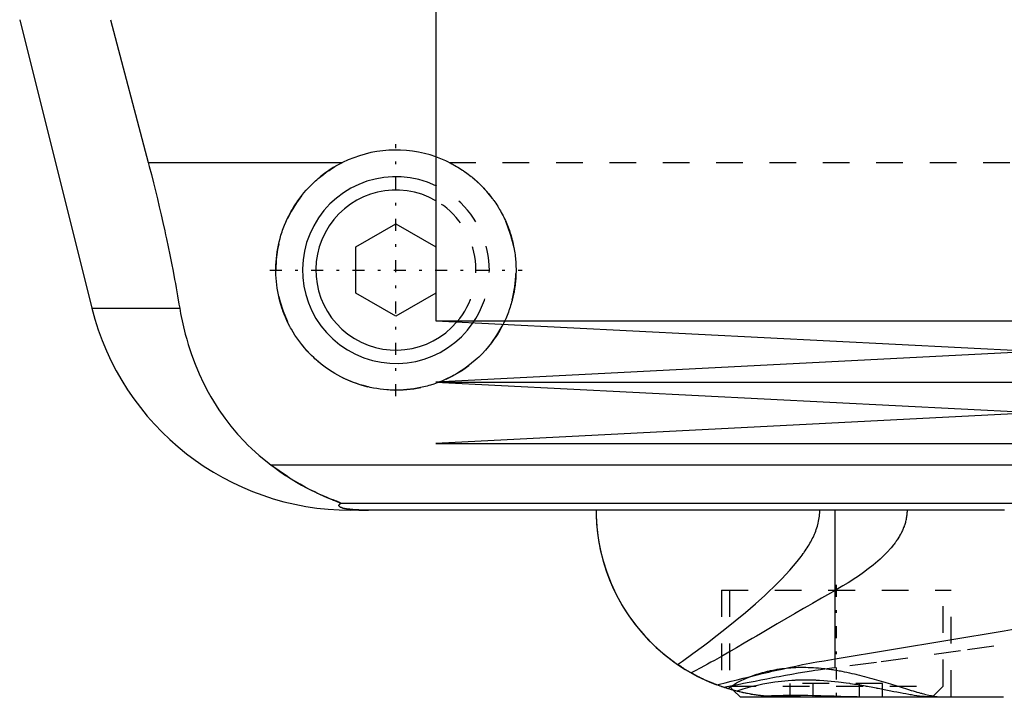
# Model space of a CAD drawing. Extents: x -105 to 105, y -146 to 645.
# Tile 3 of 14: x -61 to -24, y -67 to -42. Entities that reach past the tile are written whole.
import ezdxf

# ---------------------------------------------------------------- set-up
doc = ezdxf.new("R2010")
doc.units = 0
doc.linetypes.add('CENTER', pattern=[1.5, 0.45, -0.5, 0.05, -0.5])
doc.linetypes.add('DASHED', pattern=[2, 1, -1])
for name, color, linetype in [('AM_0', 7, 'CONTINUOUS'), ('AM_3', 7, 'DASHED'), ('AM_7', 7, 'CENTER')]:
    doc.layers.add(name, color=color, linetype=linetype)

msp = doc.modelspace()

# ---------------------------------------------------------------- linework, layer by layer
at = {"layer": 'AM_0', "color": 7, "linetype": 'CONTINUOUS'}
for p, q in [((-45, -39.5), (-45, -52.9)), ((-60.596, -41.616), (-57.893, -52.426)), ((-57.2, -41.616), (-55.781, -46.968)), ((-55.781, -46.968), (-48.498, -46.968)), ((-48, -50.134), (-46.5, -49.268)), ((-46.5, -49.268), (-45, -50.134)), ((-48, -51.866), (-48, -50.134)), ((-46.5, -52.732), (-48, -51.866)), ((-45, -51.866), (-46.5, -52.732)), ((-57.893, -52.426), (-54.602, -52.426)), ((-45, -52.9), (-22.5, -54.05)), ((-45, -52.9), (45, -52.9)), ((-22.5, -54.05), (-45, -55.2)), ((-45, -55.2), (-22.5, -56.35)), ((-45, -55.2), (45, -55.2)), ((-22.5, -56.35), (-45, -57.5)), ((-45, -57.5), (45, -57.5)), ((-21.4, -58.307), (-51.173, -58.307)), ((-22.9, -59.746), (-48.569, -59.746)), ((-23.7, -60), (-48.192, -60)), ((-30.043, -65.574), (-30.043, -60)), ((-30.043, -65.574), (-23.712, -64.524)), ((-34.069, -66.687), (-34.225, -66.637)), ((-33.848, -66.752), (-33.6, -67)), ((-33.6, -67), (-23.732, -67))]:
    msp.add_line(p, q, dxfattribs=at)
for points in [[(-55.781, -46.968, 0), (-55.741, -47.12, 0), (-55.662, -47.424, 0), (-55.585, -47.726, 0), (-55.547, -47.877, 0), (-55.51, -48.027, 0), (-55.436, -48.327, 0), (-55.365, -48.626, 0), (-55.296, -48.924, 0), (-55.227, -49.223, 0), (-55.161, -49.525, 0), (-55.128, -49.676, 0), (-55.095, -49.827, 0), (-55.031, -50.131, 0), (-54.968, -50.435, 0), (-54.907, -50.741, 0), (-54.848, -51.047, 0), (-54.79, -51.353, 0), (-54.762, -51.506, 0), (-54.735, -51.66, 0), (-54.68, -51.966, 0), (-54.628, -52.273, 0), (-54.602, -52.426, 0)], [(-44.898, -55.205, 0), (-44.959, -55.228, 0), (-45.081, -55.27, 0), (-45.204, -55.309, 0), (-45.266, -55.328, 0), (-45.329, -55.345, 0), (-45.454, -55.377, 0), (-45.58, -55.405, 0), (-45.706, -55.429, 0), (-45.833, -55.45, 0), (-45.959, -55.467, 0), (-46.022, -55.475, 0), (-46.086, -55.481, 0), (-46.212, -55.491, 0), (-46.337, -55.497, 0), (-46.461, -55.5, 0), (-46.586, -55.499, 0), (-46.71, -55.495, 0), (-46.773, -55.492, 0), (-46.836, -55.487, 0), (-46.962, -55.476, 0), (-47.089, -55.461, 0), (-47.152, -55.453, 0), (-47.215, -55.443, 0), (-47.342, -55.421, 0), (-47.468, -55.395, 0), (-47.531, -55.38, 0), (-47.594, -55.365, 0), (-47.718, -55.332, 0), (-47.843, -55.295, 0), (-47.966, -55.255, 0), (-48.087, -55.211, 0), (-48.208, -55.163, 0), (-48.267, -55.138, 0), (-48.326, -55.113, 0), (-48.444, -55.059, 0), (-48.559, -55.001, 0), (-48.672, -54.941, 0), (-48.783, -54.878, 0), (-48.892, -54.812, 0), (-48.945, -54.778, 0), (-48.998, -54.743, 0), (-49.102, -54.671, 0), (-49.203, -54.597, 0), (-49.302, -54.521, 0), (-49.397, -54.443, 0), (-49.49, -54.363, 0), (-49.535, -54.322, 0), (-49.579, -54.281, 0), (-49.666, -54.198, 0), (-49.75, -54.113, 0), (-49.832, -54.024, 0), (-49.913, -53.933, 0), (-49.992, -53.838, 0), (-50.03, -53.79, 0), (-50.068, -53.742, 0), (-50.143, -53.642, 0), (-50.214, -53.54, 0), (-50.283, -53.436, 0), (-50.35, -53.33, 0), (-50.414, -53.221, 0), (-50.444, -53.166, 0), (-50.474, -53.111, 0), (-50.532, -52.998, 0), (-50.587, -52.884, 0), (-50.613, -52.826, 0), (-50.638, -52.768, 0), (-50.686, -52.651, 0), (-50.731, -52.532, 0), (-50.752, -52.472, 0), (-50.773, -52.412, 0), (-50.811, -52.291, 0), (-50.845, -52.17, 0), (-50.876, -52.047, 0), (-50.904, -51.924, 0), (-50.928, -51.8, 0), (-50.939, -51.739, 0), (-50.949, -51.677, 0), (-50.966, -51.553, 0), (-50.979, -51.429, 0), (-50.99, -51.306, 0), (-50.996, -51.183, 0), (-51, -51.061, 0), (-51, -51, 0), (-51, -50.94, 0), (-50.996, -50.817, 0), (-50.99, -50.694, 0), (-50.979, -50.569, 0), (-50.966, -50.444, 0), (-50.948, -50.319, 0), (-50.938, -50.256, 0), (-50.927, -50.193, 0), (-50.902, -50.067, 0), (-50.874, -49.942, 0), (-50.842, -49.816, 0), (-50.806, -49.692, 0), (-50.766, -49.568, 0), (-50.745, -49.506, 0), (-50.723, -49.445, 0), (-50.676, -49.323, 0), (-50.625, -49.203, 0), (-50.572, -49.084, 0), (-50.514, -48.966, 0), (-50.454, -48.851, 0), (-50.422, -48.794, 0), (-50.39, -48.737, 0), (-50.323, -48.626, 0), (-50.253, -48.517, 0), (-50.217, -48.463, 0), (-50.18, -48.41, 0), (-50.104, -48.306, 0), (-50.026, -48.204, 0), (-49.986, -48.155, 0), (-49.946, -48.106, 0), (-49.863, -48.01, 0), (-49.778, -47.917, 0), (-49.692, -47.828, 0), (-49.603, -47.741, 0), (-49.511, -47.656, 0), (-49.464, -47.614, 0), (-49.416, -47.573, 0), (-49.318, -47.491, 0), (-49.217, -47.413, 0), (-49.113, -47.336, 0), (-49.007, -47.263, 0), (-48.898, -47.192, 0), (-48.842, -47.158, 0), (-48.786, -47.124, 0), (-48.673, -47.059, 0), (-48.557, -46.998, 0), (-48.498, -46.968, 0)], [(-54.602, -52.426, 0), (-54.568, -52.624, 0), (-54.487, -53.017, 0), (-54.393, -53.404, 0), (-54.34, -53.595, 0), (-54.284, -53.785, 0), (-54.161, -54.159, 0), (-54.024, -54.526, 0), (-53.873, -54.885, 0), (-53.708, -55.236, 0), (-53.529, -55.579, 0), (-53.435, -55.747, 0), (-53.337, -55.912, 0), (-53.131, -56.236, 0), (-52.912, -56.55, 0), (-52.68, -56.852, 0), (-52.435, -57.144, 0), (-52.177, -57.424, 0), (-52.043, -57.559, 0), (-51.906, -57.692, 0), (-51.622, -57.947, 0), (-51.326, -58.19, 0), (-51.173, -58.307, 0)], [(-42.483, -53.029, 0), (-42.526, -53.111, 0), (-42.616, -53.272, 0), (-42.712, -53.429, 0), (-42.762, -53.506, 0), (-42.814, -53.581, 0), (-42.921, -53.728, 0), (-43.033, -53.869, 0), (-43.15, -54.005, 0), (-43.271, -54.134, 0), (-43.396, -54.258, 0), (-43.46, -54.318, 0), (-43.526, -54.377, 0), (-43.664, -54.494, 0), (-43.807, -54.605, 0), (-43.957, -54.712, 0), (-44.112, -54.814, 0), (-44.272, -54.91, 0), (-44.354, -54.955, 0), (-44.437, -54.999, 0), (-44.606, -55.082, 0), (-44.779, -55.158, 0), (-44.867, -55.193, 0)], [(-51.173, -58.307, 0), (-51.062, -58.391, 0), (-50.845, -58.549, 0), (-50.632, -58.694, 0), (-50.529, -58.762, 0), (-50.427, -58.828, 0), (-50.228, -58.949, 0), (-50.037, -59.06, 0), (-49.854, -59.159, 0), (-49.681, -59.249, 0), (-49.517, -59.329, 0), (-49.439, -59.366, 0), (-49.364, -59.401, 0), (-49.221, -59.464, 0), (-49.09, -59.52, 0), (-48.964, -59.571, 0), (-48.894, -59.599, 0), (-48.875, -59.606, 0), (-48.856, -59.614, 0), (-48.847, -59.618, 0), (-48.838, -59.621, 0), (-48.82, -59.628, 0), (-48.802, -59.635, 0), (-48.785, -59.642, 0), (-48.768, -59.649, 0), (-48.751, -59.655, 0), (-48.743, -59.658, 0), (-48.735, -59.662, 0), (-48.719, -59.668, 0), (-48.704, -59.674, 0), (-48.697, -59.677, 0), (-48.69, -59.68, 0), (-48.676, -59.685, 0), (-48.662, -59.691, 0), (-48.656, -59.693, 0), (-48.65, -59.696, 0), (-48.638, -59.701, 0), (-48.627, -59.706, 0), (-48.616, -59.711, 0), (-48.607, -59.715, 0), (-48.598, -59.719, 0), (-48.594, -59.721, 0), (-48.59, -59.723, 0), (-48.584, -59.727, 0), (-48.578, -59.73, 0), (-48.574, -59.733, 0), (-48.57, -59.736, 0), (-48.568, -59.739, 0), (-48.567, -59.74, 0), (-48.567, -59.741, 0), (-48.567, -59.743, 0), (-48.568, -59.745, 0), (-48.569, -59.746, 0)], [(-48.569, -59.746, 0), (-48.581, -59.754, 0), (-48.601, -59.769, 0), (-48.617, -59.784, 0), (-48.623, -59.792, 0), (-48.628, -59.799, 0), (-48.633, -59.815, 0), (-48.633, -59.83, 0), (-48.627, -59.844, 0), (-48.615, -59.859, 0), (-48.597, -59.874, 0), (-48.585, -59.881, 0), (-48.571, -59.888, 0), (-48.536, -59.903, 0), (-48.489, -59.918, 0), (-48.428, -59.933, 0), (-48.351, -59.948, 0), (-48.298, -59.957, 0), (-48.282, -59.959, 0), (-48.265, -59.961, 0), (-48.257, -59.963, 0), (-48.248, -59.964, 0), (-48.229, -59.966, 0), (-48.209, -59.968, 0), (-48.198, -59.97, 0), (-48.187, -59.971, 0), (-48.164, -59.973, 0), (-48.14, -59.975, 0), (-48.128, -59.977, 0), (-48.115, -59.978, 0), (-48.088, -59.98, 0), (-48.06, -59.982, 0), (-48.03, -59.984, 0), (-47.999, -59.987, 0), (-47.967, -59.989, 0), (-47.95, -59.989, 0), (-47.933, -59.99, 0), (-47.911, -59.991, 0), (-47.904, -59.992, 0), (-47.898, -59.992, 0), (-47.894, -59.992, 0), (-47.891, -59.992, 0), (-47.884, -59.993, 0), (-47.877, -59.993, 0), (-47.87, -59.993, 0), (-47.863, -59.994, 0), (-47.856, -59.994, 0), (-47.852, -59.994, 0), (-47.849, -59.994, 0), (-47.842, -59.994, 0), (-47.834, -59.995, 0), (-47.827, -59.995, 0), (-47.82, -59.995, 0), (-47.812, -59.995, 0), (-47.809, -59.996, 0), (-47.805, -59.996, 0), (-47.798, -59.996, 0), (-47.791, -59.996, 0), (-47.783, -59.996, 0), (-47.775, -59.997, 0), (-47.767, -59.997, 0), (-47.763, -59.997, 0), (-47.759, -59.997, 0), (-47.751, -59.997, 0), (-47.743, -59.997, 0), (-47.734, -59.998, 0), (-47.726, -59.998, 0), (-47.717, -59.998, 0), (-47.713, -59.998, 0), (-47.708, -59.998, 0), (-47.7, -59.998, 0), (-47.691, -59.999, 0), (-47.687, -59.999, 0), (-47.682, -59.999, 0), (-47.674, -59.999, 0), (-47.665, -59.999, 0), (-47.661, -59.999, 0), (-47.657, -59.999, 0), (-47.648, -59.999, 0), (-47.64, -59.999, 0), (-47.631, -59.999, 0), (-47.622, -60, 0), (-47.612, -60, 0), (-47.608, -60, 0), (-47.603, -60, 0), (-47.594, -60, 0), (-47.584, -60, 0), (-47.575, -60, 0), (-47.565, -60, 0), (-47.556, -60, 0), (-47.551, -60, 0), (-47.546, -60, 0), (-47.537, -60, 0), (-47.528, -60, 0), (-47.523, -60, 0)], [(-39, -60, 0), (-38.998, -60.17, 0), (-38.981, -60.514, 0), (-38.947, -60.862, 0), (-38.923, -61.037, 0), (-38.894, -61.212, 0), (-38.823, -61.564, 0), (-38.733, -61.916, 0), (-38.623, -62.266, 0), (-38.494, -62.614, 0), (-38.344, -62.958, 0), (-38.262, -63.128, 0), (-38.175, -63.297, 0), (-37.986, -63.629, 0), (-37.777, -63.954, 0), (-37.548, -64.269, 0), (-37.299, -64.574, 0), (-37.031, -64.867, 0), (-36.89, -65.009, 0), (-36.744, -65.148, 0), (-36.438, -65.414, 0), (-36.114, -65.664, 0), (-35.945, -65.783, 0)], [(-39, -60, 0), (-38.997, -60.207, 0), (-38.972, -60.625, 0), (-38.921, -61.048, 0), (-38.885, -61.261, 0), (-38.843, -61.475, 0), (-38.737, -61.901, 0), (-38.602, -62.326, 0), (-38.438, -62.747, 0), (-38.245, -63.162, 0), (-38.023, -63.567, 0), (-37.901, -63.766, 0), (-37.771, -63.962, 0), (-37.49, -64.343, 0), (-37.18, -64.708, 0), (-36.842, -65.055, 0), (-36.476, -65.382, 0), (-36.083, -65.686, 0), (-35.877, -65.829, 0), (-35.664, -65.965, 0), (-35.22, -66.216, 0), (-34.742, -66.441, 0), (-34.484, -66.545, 0)], [(-34.484, -66.545, 0), (-34.377, -66.518, 0), (-34.16, -66.464, 0), (-33.939, -66.409, 0), (-33.827, -66.381, 0), (-33.715, -66.353, 0), (-33.486, -66.296, 0), (-33.254, -66.239, 0), (-33.017, -66.181, 0), (-32.777, -66.124, 0), (-32.534, -66.066, 0), (-32.41, -66.037, 0), (-32.286, -66.009, 0), (-32.035, -65.952, 0), (-31.781, -65.897, 0), (-31.523, -65.842, 0), (-31.261, -65.789, 0), (-30.996, -65.738, 0), (-30.862, -65.713, 0), (-30.728, -65.688, 0), (-30.456, -65.641, 0), (-30.182, -65.595, 0), (-30.043, -65.574, 0)], [(-34.299, -66.612, 0), (-34.347, -66.595, 0), (-34.441, -66.56, 0), (-34.536, -66.524, 0), (-34.583, -66.506, 0), (-34.63, -66.487, 0), (-34.724, -66.448, 0), (-34.817, -66.408, 0), (-34.91, -66.366, 0), (-35.003, -66.323, 0), (-35.095, -66.279, 0), (-35.141, -66.256, 0), (-35.187, -66.232, 0), (-35.278, -66.185, 0), (-35.369, -66.136, 0), (-35.459, -66.086, 0), (-35.549, -66.034, 0), (-35.638, -65.981, 0), (-35.682, -65.953, 0), (-35.726, -65.926, 0), (-35.814, -65.87, 0), (-35.901, -65.812, 0), (-35.945, -65.783, 0)], [(-32.725, -66.962, 0), (-32.775, -66.957, 0), (-32.874, -66.945, 0), (-32.973, -66.932, 0), (-33.022, -66.925, 0), (-33.072, -66.917, 0), (-33.171, -66.901, 0), (-33.269, -66.884, 0), (-33.368, -66.865, 0), (-33.466, -66.845, 0), (-33.564, -66.823, 0), (-33.613, -66.812, 0), (-33.662, -66.8, 0), (-33.76, -66.775, 0), (-33.857, -66.749, 0), (-33.954, -66.722, 0), (-34.051, -66.693, 0), (-34.148, -66.662, 0), (-34.196, -66.647, 0), (-34.244, -66.63, 0), (-34.34, -66.597, 0), (-34.436, -66.562, 0), (-34.484, -66.545, 0)], [(-33.85, -66.751, 0), (-33.875, -66.744, 0), (-33.922, -66.731, 0), (-33.966, -66.718, 0), (-33.987, -66.712, 0), (-34.008, -66.706, 0), (-34.047, -66.694, 0), (-34.083, -66.683, 0), (-34.117, -66.672, 0), (-34.148, -66.662, 0), (-34.176, -66.653, 0), (-34.189, -66.649, 0), (-34.201, -66.645, 0), (-34.223, -66.638, 0), (-34.242, -66.631, 0), (-34.259, -66.625, 0), (-34.273, -66.621, 0), (-34.284, -66.617, 0), (-34.288, -66.616, 0), (-34.292, -66.614, 0), (-34.297, -66.612, 0), (-34.3, -66.611, 0), (-34.3, -66.611, 0)], [(-33.85, -66.751, 0), (-33.875, -66.744, 0), (-33.922, -66.731, 0), (-33.966, -66.718, 0), (-33.988, -66.712, 0), (-34.008, -66.706, 0), (-34.047, -66.694, 0), (-34.084, -66.683, 0), (-34.117, -66.672, 0), (-34.148, -66.662, 0), (-34.176, -66.653, 0), (-34.189, -66.649, 0), (-34.201, -66.645, 0), (-34.223, -66.638, 0), (-34.242, -66.631, 0), (-34.259, -66.625, 0), (-34.273, -66.621, 0), (-34.284, -66.617, 0), (-34.288, -66.616, 0), (-34.292, -66.614, 0), (-34.297, -66.612, 0), (-34.3, -66.611, 0), (-34.3, -66.611, 0)], [(-32.725, -66.962, 0), (-32.627, -66.958, 0), (-32.425, -66.95, 0), (-32.215, -66.944, 0), (-32.107, -66.941, 0), (-31.997, -66.938, 0), (-31.773, -66.935, 0), (-31.542, -66.933, 0), (-31.306, -66.933, 0), (-31.066, -66.935, 0), (-30.823, -66.939, 0), (-30.701, -66.942, 0), (-30.578, -66.944, 0), (-30.33, -66.951, 0), (-30.081, -66.959, 0), (-29.831, -66.968, 0), (-29.582, -66.976, 0), (-29.335, -66.984, 0), (-29.213, -66.988, 0), (-29.091, -66.991, 0), (-28.849, -66.997, 0), (-28.611, -67, 0), (-28.494, -67, 0)], [(-32, -67, 0), (-32.022, -67, 0), (-32.065, -67, 0), (-32.107, -66.999, 0), (-32.129, -66.999, 0), (-32.15, -66.998, 0), (-32.192, -66.997, 0), (-32.234, -66.996, 0), (-32.275, -66.995, 0), (-32.316, -66.993, 0), (-32.357, -66.991, 0), (-32.377, -66.99, 0), (-32.398, -66.989, 0), (-32.438, -66.986, 0), (-32.477, -66.984, 0), (-32.516, -66.981, 0), (-32.555, -66.978, 0), (-32.594, -66.975, 0), (-32.613, -66.973, 0), (-32.632, -66.971, 0), (-32.67, -66.968, 0), (-32.707, -66.964, 0), (-32.725, -66.962, 0)]]:
    msp.add_polyline3d(points, dxfattribs=at)
for centre, radius, start, end in [((-46.5, -51), 4.5, 70.5288, 116.3628), ((-46.5, -51), 3.5, 64.6231, 325.7235), ((-46.5, -51), 3, 60, 319.7022), ((-48.192, -50), 10, 194.0378, 270)]:
    msp.add_arc(centre, radius, start, end, dxfattribs=at)
at = {"layer": 'AM_3', "color": 6, "linetype": 'DASHED'}
for p, q in [((-44.502, -46.968), (44.502, -46.968)), ((-44.867, -55.193), (-44.898, -55.205)), ((-34.3, -63), (-34.3, -66.611)), ((-34.3, -63), (-25.7, -63)), ((-34, -63), (-34, -66.6)), ((-26, -66.6), (-26, -63)), ((-25.7, -67), (-25.7, -63)), ((-30.043, -65.905), (-30.043, -65.574)), ((-34.225, -66.637), (-34.299, -66.612)), ((-34, -66.6), (-33.848, -66.752)), ((-34, -66.6), (-26, -66.6)), ((-33.722, -66.785), (-33.849, -66.751)), ((-31.732, -67), (-31.732, -66.5)), ((-28.268, -66.5), (-31.732, -66.5)), ((-30.866, -67), (-30.866, -66.5)), ((-29.134, -67), (-29.134, -66.5)), ((-28.268, -67), (-28.268, -66.5)), ((-26.4, -67), (-26, -66.6)), ((-31.733, -66.983), (-32.376, -66.99)), ((-29.343, -67), (-31.733, -66.983)), ((33.6, -67), (-23.732, -67))]:
    msp.add_line(p, q, dxfattribs=at)
for points in [[(-44.502, -46.968, 0), (-44.471, -46.983, 0), (-44.411, -47.014, 0), (-44.351, -47.046, 0), (-44.322, -47.062, 0), (-44.292, -47.079, 0), (-44.234, -47.112, 0), (-44.176, -47.147, 0), (-44.118, -47.182, 0), (-44.062, -47.218, 0), (-44.005, -47.255, 0), (-43.978, -47.273, 0), (-43.95, -47.292, 0), (-43.895, -47.331, 0), (-43.841, -47.37, 0), (-43.788, -47.409, 0), (-43.735, -47.45, 0), (-43.683, -47.491, 0), (-43.658, -47.511, 0), (-43.632, -47.532, 0), (-43.582, -47.574, 0), (-43.533, -47.617, 0), (-43.508, -47.639, 0), (-43.484, -47.66, 0), (-43.436, -47.704, 0), (-43.389, -47.748, 0), (-43.366, -47.771, 0), (-43.343, -47.793, 0), (-43.298, -47.838, 0), (-43.253, -47.884, 0), (-43.209, -47.931, 0), (-43.165, -47.979, 0), (-43.122, -48.027, 0), (-43.1, -48.052, 0), (-43.079, -48.077, 0), (-43.037, -48.127, 0), (-42.995, -48.178, 0), (-42.954, -48.229, 0), (-42.914, -48.282, 0), (-42.874, -48.335, 0), (-42.855, -48.362, 0), (-42.835, -48.389, 0), (-42.797, -48.443, 0), (-42.759, -48.498, 0), (-42.723, -48.554, 0), (-42.687, -48.611, 0), (-42.651, -48.668, 0), (-42.634, -48.697, 0), (-42.617, -48.726, 0), (-42.583, -48.784, 0), (-42.551, -48.843, 0), (-42.519, -48.902, 0), (-42.488, -48.962, 0), (-42.458, -49.022, 0), (-42.443, -49.053, 0), (-42.429, -49.083, 0), (-42.4, -49.144, 0), (-42.373, -49.206, 0), (-42.347, -49.268, 0), (-42.321, -49.331, 0), (-42.297, -49.393, 0), (-42.285, -49.425, 0), (-42.273, -49.456, 0), (-42.25, -49.52, 0), (-42.229, -49.584, 0), (-42.218, -49.615, 0), (-42.208, -49.647, 0), (-42.188, -49.712, 0), (-42.17, -49.776, 0), (-42.161, -49.808, 0), (-42.152, -49.84, 0), (-42.135, -49.905, 0), (-42.119, -49.97, 0), (-42.105, -50.035, 0), (-42.091, -50.1, 0), (-42.078, -50.165, 0), (-42.072, -50.197, 0), (-42.066, -50.23, 0), (-42.056, -50.294, 0), (-42.046, -50.359, 0), (-42.037, -50.424, 0), (-42.029, -50.489, 0), (-42.022, -50.553, 0), (-42.019, -50.586, 0), (-42.016, -50.618, 0), (-42.011, -50.682, 0), (-42.007, -50.746, 0), (-42.004, -50.81, 0), (-42.002, -50.873, 0), (-42, -50.936, 0), (-42, -50.968, 0), (-42, -50.999, 0), (-42, -51.062, 0), (-42.002, -51.125, 0), (-42.004, -51.188, 0), (-42.007, -51.251, 0), (-42.011, -51.315, 0), (-42.013, -51.347, 0), (-42.016, -51.378, 0), (-42.022, -51.442, 0), (-42.029, -51.506, 0), (-42.036, -51.57, 0), (-42.045, -51.634, 0), (-42.054, -51.698, 0), (-42.06, -51.73, 0), (-42.065, -51.762, 0), (-42.076, -51.825, 0), (-42.089, -51.889, 0), (-42.095, -51.921, 0), (-42.102, -51.953, 0), (-42.116, -52.016, 0), (-42.131, -52.08, 0), (-42.139, -52.111, 0), (-42.148, -52.143, 0), (-42.165, -52.206, 0), (-42.183, -52.269, 0), (-42.202, -52.332, 0), (-42.221, -52.394, 0), (-42.242, -52.456, 0), (-42.253, -52.487, 0), (-42.264, -52.518, 0), (-42.286, -52.58, 0), (-42.31, -52.641, 0), (-42.334, -52.702, 0), (-42.359, -52.762, 0), (-42.385, -52.822, 0), (-42.399, -52.852, 0), (-42.412, -52.882, 0), (-42.44, -52.941, 0), (-42.469, -53, 0), (-42.483, -53.029, 0)], [(-48.569, -59.746, 0), (-48.568, -59.745, 0), (-48.567, -59.743, 0), (-48.567, -59.741, 0), (-48.567, -59.74, 0), (-48.568, -59.739, 0), (-48.57, -59.736, 0), (-48.574, -59.733, 0), (-48.578, -59.73, 0), (-48.584, -59.727, 0), (-48.591, -59.723, 0), (-48.594, -59.721, 0), (-48.598, -59.719, 0), (-48.607, -59.715, 0), (-48.617, -59.71, 0), (-48.627, -59.706, 0), (-48.638, -59.701, 0), (-48.65, -59.696, 0), (-48.657, -59.693, 0), (-48.663, -59.69, 0), (-48.677, -59.685, 0), (-48.691, -59.679, 0), (-48.698, -59.676, 0), (-48.705, -59.673, 0), (-48.72, -59.667, 0), (-48.736, -59.661, 0), (-48.744, -59.658, 0), (-48.752, -59.655, 0), (-48.769, -59.648, 0), (-48.786, -59.641, 0), (-48.804, -59.634, 0), (-48.822, -59.627, 0), (-48.841, -59.62, 0), (-48.85, -59.616, 0), (-48.86, -59.613, 0), (-48.879, -59.605, 0), (-48.899, -59.597, 0), (-48.97, -59.569, 0), (-49.095, -59.517, 0), (-49.231, -59.459, 0), (-49.381, -59.393, 0), (-49.46, -59.356, 0), (-49.542, -59.317, 0), (-49.715, -59.232, 0), (-49.897, -59.136, 0), (-50.088, -59.03, 0), (-50.285, -58.915, 0), (-50.482, -58.793, 0), (-50.581, -58.728, 0), (-50.68, -58.663, 0), (-50.878, -58.525, 0), (-51.075, -58.381, 0), (-51.173, -58.307, 0)], [(-47.523, -60, 0), (-47.528, -60, 0), (-47.537, -60, 0), (-47.546, -60, 0), (-47.551, -60, 0), (-47.556, -60, 0), (-47.565, -60, 0), (-47.575, -60, 0), (-47.584, -60, 0), (-47.594, -60, 0), (-47.603, -60, 0), (-47.608, -60, 0), (-47.612, -60, 0), (-47.622, -60, 0), (-47.631, -59.999, 0), (-47.64, -59.999, 0), (-47.648, -59.999, 0), (-47.657, -59.999, 0), (-47.661, -59.999, 0), (-47.665, -59.999, 0), (-47.674, -59.999, 0), (-47.682, -59.999, 0), (-47.687, -59.999, 0), (-47.691, -59.999, 0), (-47.7, -59.998, 0), (-47.708, -59.998, 0), (-47.713, -59.998, 0), (-47.717, -59.998, 0), (-47.726, -59.998, 0), (-47.734, -59.998, 0), (-47.743, -59.997, 0), (-47.751, -59.997, 0), (-47.759, -59.997, 0), (-47.763, -59.997, 0), (-47.767, -59.997, 0), (-47.775, -59.997, 0), (-47.783, -59.996, 0), (-47.791, -59.996, 0), (-47.798, -59.996, 0), (-47.805, -59.996, 0), (-47.809, -59.996, 0), (-47.812, -59.995, 0), (-47.82, -59.995, 0), (-47.827, -59.995, 0), (-47.834, -59.995, 0), (-47.842, -59.994, 0), (-47.849, -59.994, 0), (-47.852, -59.994, 0), (-47.856, -59.994, 0), (-47.863, -59.994, 0), (-47.87, -59.993, 0), (-47.894, -59.992, 0), (-47.933, -59.99, 0), (-47.95, -59.989, 0), (-47.967, -59.989, 0), (-47.999, -59.987, 0), (-48.03, -59.984, 0), (-48.06, -59.982, 0), (-48.088, -59.98, 0), (-48.115, -59.978, 0), (-48.128, -59.977, 0), (-48.14, -59.975, 0), (-48.164, -59.973, 0), (-48.187, -59.971, 0), (-48.198, -59.97, 0), (-48.209, -59.968, 0), (-48.229, -59.966, 0), (-48.248, -59.964, 0), (-48.257, -59.963, 0), (-48.265, -59.961, 0), (-48.282, -59.959, 0), (-48.298, -59.957, 0), (-48.351, -59.948, 0), (-48.428, -59.933, 0), (-48.489, -59.918, 0), (-48.536, -59.903, 0), (-48.571, -59.888, 0), (-48.585, -59.881, 0), (-48.597, -59.874, 0), (-48.615, -59.859, 0), (-48.627, -59.844, 0), (-48.633, -59.83, 0), (-48.633, -59.815, 0), (-48.628, -59.799, 0), (-48.623, -59.792, 0), (-48.617, -59.784, 0), (-48.601, -59.769, 0), (-48.581, -59.754, 0), (-48.569, -59.746, 0)], [(-35.945, -65.783, 0), (-35.757, -65.652, 0), (-35.372, -65.375, 0), (-34.974, -65.08, 0), (-34.774, -64.929, 0), (-34.574, -64.775, 0), (-34.176, -64.463, 0), (-33.784, -64.147, 0), (-33.403, -63.829, 0), (-33.034, -63.511, 0), (-32.684, -63.196, 0), (-32.516, -63.04, 0), (-32.354, -62.885, 0), (-32.04, -62.572, 0), (-31.742, -62.253, 0), (-31.466, -61.928, 0), (-31.317, -61.737, 0), (-31.277, -61.682, 0), (-31.237, -61.628, 0), (-31.218, -61.6, 0), (-31.199, -61.573, 0), (-31.161, -61.517, 0), (-31.124, -61.462, 0), (-31.089, -61.407, 0), (-31.054, -61.352, 0), (-31.021, -61.297, 0), (-31.005, -61.269, 0), (-30.989, -61.241, 0), (-30.958, -61.186, 0), (-30.928, -61.13, 0), (-30.914, -61.102, 0), (-30.899, -61.075, 0), (-30.872, -61.018, 0), (-30.845, -60.961, 0), (-30.832, -60.932, 0), (-30.819, -60.903, 0), (-30.795, -60.845, 0), (-30.772, -60.786, 0), (-30.75, -60.726, 0), (-30.729, -60.665, 0), (-30.71, -60.604, 0), (-30.702, -60.573, 0), (-30.693, -60.542, 0), (-30.677, -60.48, 0), (-30.664, -60.417, 0), (-30.652, -60.353, 0), (-30.641, -60.29, 0), (-30.633, -60.226, 0), (-30.63, -60.194, 0), (-30.627, -60.162, 0), (-30.623, -60.097, 0), (-30.621, -60.033, 0), (-30.621, -60, 0)], [(-27.35, -60, 0), (-27.35, -60.02, 0), (-27.351, -60.061, 0), (-27.353, -60.101, 0), (-27.355, -60.122, 0), (-27.356, -60.142, 0), (-27.36, -60.182, 0), (-27.365, -60.222, 0), (-27.371, -60.261, 0), (-27.378, -60.301, 0), (-27.385, -60.34, 0), (-27.389, -60.36, 0), (-27.394, -60.379, 0), (-27.403, -60.418, 0), (-27.413, -60.457, 0), (-27.424, -60.496, 0), (-27.436, -60.534, 0), (-27.449, -60.572, 0), (-27.456, -60.591, 0), (-27.462, -60.61, 0), (-27.477, -60.648, 0), (-27.492, -60.685, 0), (-27.499, -60.704, 0), (-27.507, -60.722, 0), (-27.524, -60.759, 0), (-27.541, -60.795, 0), (-27.549, -60.813, 0), (-27.558, -60.831, 0), (-27.576, -60.867, 0), (-27.595, -60.902, 0), (-27.615, -60.937, 0), (-27.634, -60.971, 0), (-27.655, -61.006, 0), (-27.665, -61.023, 0), (-27.676, -61.04, 0), (-27.697, -61.073, 0), (-27.719, -61.106, 0), (-27.741, -61.139, 0), (-27.763, -61.171, 0), (-27.786, -61.204, 0), (-27.798, -61.219, 0), (-27.809, -61.235, 0), (-27.833, -61.267, 0), (-27.857, -61.298, 0), (-27.943, -61.405, 0), (-28.102, -61.582, 0), (-28.27, -61.751, 0), (-28.357, -61.832, 0), (-28.445, -61.911, 0), (-28.623, -62.061, 0), (-28.802, -62.203, 0), (-28.986, -62.339, 0), (-29.173, -62.471, 0), (-29.365, -62.598, 0), (-29.461, -62.66, 0), (-29.558, -62.721, 0), (-29.752, -62.839, 0), (-29.946, -62.952, 0), (-30.043, -63.007, 0)], [(-30.043, -63.007, 0), (-30.216, -63.105, 0), (-30.558, -63.3, 0), (-30.897, -63.496, 0), (-31.065, -63.593, 0), (-31.232, -63.69, 0), (-31.563, -63.883, 0), (-31.889, -64.075, 0), (-32.212, -64.264, 0), (-32.529, -64.451, 0), (-32.842, -64.634, 0), (-32.996, -64.725, 0), (-33.149, -64.814, 0), (-33.449, -64.989, 0), (-33.741, -65.158, 0), (-34.024, -65.32, 0), (-34.299, -65.477, 0), (-34.567, -65.627, 0), (-34.697, -65.699, 0), (-34.825, -65.77, 0), (-35.076, -65.906, 0), (-35.319, -66.036, 0), (-35.437, -66.098, 0)], [(-23.712, -64.524, 0), (-23.023, -64.402, 0)], [(-22.12, -64.813, 0), (-25.345, -65.273, 0), (-28.497, -65.704, 0), (-30.043, -65.905, 0)], [(-30.043, -65.905, 0), (-30.173, -65.922, 0), (-30.43, -65.957, 0), (-30.684, -65.993, 0), (-30.81, -66.012, 0), (-30.936, -66.032, 0), (-31.183, -66.071, 0), (-31.428, -66.112, 0), (-31.669, -66.154, 0), (-31.907, -66.196, 0), (-32.142, -66.239, 0), (-32.258, -66.261, 0), (-32.373, -66.283, 0), (-32.601, -66.327, 0), (-32.825, -66.371, 0), (-33.046, -66.415, 0), (-33.263, -66.458, 0), (-33.477, -66.501, 0), (-33.582, -66.523, 0), (-33.687, -66.544, 0), (-33.894, -66.586, 0), (-34.096, -66.626, 0), (-34.197, -66.646, 0)], [(-34.069, -66.687, 0), (-34.053, -66.676, 0), (-34.02, -66.652, 0), (-33.985, -66.628, 0), (-33.967, -66.615, 0), (-33.948, -66.603, 0), (-33.91, -66.578, 0), (-33.869, -66.553, 0), (-33.827, -66.527, 0), (-33.782, -66.501, 0), (-33.736, -66.475, 0), (-33.713, -66.462, 0), (-33.689, -66.449, 0), (-33.639, -66.423, 0), (-33.587, -66.397, 0), (-33.534, -66.371, 0), (-33.479, -66.346, 0), (-33.423, -66.32, 0), (-33.394, -66.307, 0), (-33.364, -66.295, 0), (-33.304, -66.269, 0), (-33.243, -66.245, 0), (-33.211, -66.232, 0), (-33.179, -66.22, 0), (-33.114, -66.196, 0), (-33.048, -66.173, 0), (-33.014, -66.161, 0), (-32.98, -66.15, 0), (-32.91, -66.128, 0), (-32.839, -66.106, 0), (-32.766, -66.085, 0), (-32.691, -66.065, 0), (-32.616, -66.045, 0), (-32.577, -66.036, 0), (-32.538, -66.027, 0), (-32.46, -66.009, 0), (-32.379, -65.993, 0), (-32.298, -65.977, 0), (-32.216, -65.963, 0), (-32.132, -65.95, 0), (-32.09, -65.944, 0), (-32.047, -65.938, 0), (-31.962, -65.927, 0), (-31.875, -65.917, 0), (-31.787, -65.909, 0), (-31.698, -65.902, 0), (-31.608, -65.896, 0), (-31.563, -65.893, 0), (-31.517, -65.891, 0), (-31.426, -65.888, 0), (-31.333, -65.886, 0), (-31.239, -65.886, 0), (-31.145, -65.887, 0), (-31.049, -65.889, 0), (-31.002, -65.891, 0), (-30.954, -65.893, 0), (-30.858, -65.898, 0), (-30.763, -65.904, 0), (-30.667, -65.912, 0), (-30.57, -65.921, 0), (-30.474, -65.931, 0), (-30.426, -65.937, 0), (-30.378, -65.943, 0), (-30.281, -65.955, 0), (-30.185, -65.969, 0), (-30.136, -65.976, 0), (-30.088, -65.984, 0), (-29.992, -66, 0), (-29.895, -66.017, 0), (-29.847, -66.026, 0), (-29.799, -66.035, 0), (-29.703, -66.053, 0), (-29.607, -66.073, 0), (-29.511, -66.094, 0), (-29.416, -66.115, 0), (-29.321, -66.137, 0), (-29.274, -66.148, 0), (-29.227, -66.159, 0), (-29.133, -66.183, 0), (-29.04, -66.206, 0), (-28.947, -66.23, 0), (-28.855, -66.255, 0), (-28.764, -66.28, 0), (-28.718, -66.293, 0), (-28.673, -66.305, 0), (-28.583, -66.331, 0), (-28.494, -66.357, 0), (-28.405, -66.382, 0), (-28.317, -66.408, 0), (-28.23, -66.434, 0), (-28.187, -66.447, 0), (-28.144, -66.46, 0), (-28.059, -66.486, 0), (-27.975, -66.512, 0), (-27.892, -66.538, 0), (-27.81, -66.563, 0), (-27.728, -66.588, 0), (-27.688, -66.601, 0), (-27.648, -66.613, 0), (-27.569, -66.638, 0), (-27.491, -66.662, 0), (-27.414, -66.685, 0), (-27.339, -66.709, 0), (-27.264, -66.731, 0), (-27.227, -66.742, 0), (-27.191, -66.753, 0), (-27.119, -66.774, 0), (-27.048, -66.795, 0), (-27.014, -66.805, 0), (-26.979, -66.815, 0), (-26.911, -66.834, 0), (-26.845, -66.852, 0), (-26.812, -66.861, 0), (-26.78, -66.87, 0), (-26.716, -66.886, 0), (-26.655, -66.902, 0), (-26.594, -66.916, 0), (-26.536, -66.93, 0), (-26.479, -66.942, 0), (-26.452, -66.948, 0), (-26.424, -66.953, 0), (-26.371, -66.963, 0), (-26.32, -66.972, 0), (-26.27, -66.98, 0), (-26.223, -66.987, 0), (-26.177, -66.992, 0), (-26.155, -66.994, 0), (-26.133, -66.996, 0), (-26.091, -66.998, 0), (-26.051, -67, 0), (-26.032, -67, 0)], [(-29.499, -66.5, 0), (-29.637, -66.48, 0), (-29.914, -66.445, 0), (-30.192, -66.415, 0), (-30.331, -66.403, 0), (-30.469, -66.392, 0), (-30.631, -66.382, 0), (-30.677, -66.38, 0), (-30.723, -66.378, 0), (-30.746, -66.377, 0), (-30.769, -66.376, 0), (-30.815, -66.374, 0), (-30.86, -66.372, 0), (-30.906, -66.371, 0), (-30.952, -66.37, 0), (-30.997, -66.369, 0), (-31.02, -66.369, 0), (-31.043, -66.368, 0), (-31.088, -66.368, 0), (-31.134, -66.368, 0), (-31.179, -66.368, 0), (-31.223, -66.368, 0), (-31.268, -66.368, 0), (-31.29, -66.369, 0), (-31.313, -66.369, 0), (-31.357, -66.37, 0), (-31.401, -66.371, 0), (-31.445, -66.372, 0), (-31.489, -66.374, 0), (-31.532, -66.376, 0), (-31.554, -66.377, 0), (-31.576, -66.378, 0), (-31.619, -66.38, 0), (-31.662, -66.382, 0), (-31.81, -66.392, 0), (-31.935, -66.403, 0), (-32.058, -66.415, 0), (-32.298, -66.445, 0), (-32.528, -66.48, 0), (-32.747, -66.521, 0), (-32.954, -66.565, 0), (-33.149, -66.613, 0), (-33.241, -66.637, 0), (-33.33, -66.662, 0), (-33.497, -66.712, 0), (-33.651, -66.761, 0), (-33.722, -66.785, 0)], [(-32.376, -66.99, 0), (-32.429, -66.987, 0), (-32.532, -66.98, 0), (-32.633, -66.971, 0), (-32.682, -66.967, 0), (-32.731, -66.962, 0), (-32.825, -66.951, 0), (-32.917, -66.94, 0), (-33.005, -66.927, 0), (-33.091, -66.914, 0), (-33.175, -66.901, 0), (-33.216, -66.894, 0), (-33.257, -66.886, 0), (-33.337, -66.871, 0), (-33.414, -66.856, 0), (-33.489, -66.84, 0), (-33.562, -66.824, 0), (-33.631, -66.807, 0), (-33.665, -66.799, 0), (-33.698, -66.791, 0), (-33.761, -66.775, 0), (-33.821, -66.759, 0), (-33.85, -66.751, 0)], [(-32.725, -66.962, 0), (-32.764, -66.958, 0), (-32.84, -66.949, 0), (-32.914, -66.94, 0), (-32.95, -66.935, 0), (-32.986, -66.93, 0), (-33.055, -66.92, 0), (-33.124, -66.909, 0), (-33.192, -66.898, 0), (-33.258, -66.886, 0), (-33.322, -66.874, 0), (-33.354, -66.868, 0), (-33.386, -66.862, 0), (-33.447, -66.849, 0), (-33.507, -66.836, 0), (-33.565, -66.823, 0), (-33.621, -66.81, 0), (-33.676, -66.796, 0), (-33.702, -66.79, 0), (-33.728, -66.783, 0), (-33.779, -66.77, 0), (-33.827, -66.757, 0), (-33.85, -66.751, 0)], [(-28.268, -66.718, 0), (-28.3, -66.712, 0), (-28.366, -66.699, 0), (-28.432, -66.686, 0), (-28.465, -66.68, 0), (-28.498, -66.674, 0), (-28.565, -66.661, 0), (-28.632, -66.648, 0), (-28.7, -66.635, 0), (-28.767, -66.623, 0), (-28.836, -66.61, 0), (-28.87, -66.604, 0), (-28.904, -66.598, 0), (-28.973, -66.586, 0), (-29.042, -66.573, 0), (-29.112, -66.562, 0), (-29.182, -66.55, 0), (-29.252, -66.538, 0), (-29.287, -66.533, 0), (-29.322, -66.527, 0), (-29.393, -66.516, 0), (-29.464, -66.505, 0), (-29.499, -66.5, 0)], [(-26.412, -67, 0), (-26.45, -67, 0), (-26.53, -66.997, 0), (-26.613, -66.993, 0), (-26.656, -66.99, 0), (-26.7, -66.986, 0), (-26.79, -66.977, 0), (-26.883, -66.966, 0), (-26.979, -66.954, 0), (-27.078, -66.939, 0), (-27.179, -66.923, 0), (-27.231, -66.915, 0), (-27.284, -66.906, 0), (-27.391, -66.888, 0), (-27.5, -66.868, 0), (-27.612, -66.847, 0), (-27.727, -66.825, 0), (-27.844, -66.802, 0), (-27.903, -66.791, 0), (-27.963, -66.779, 0), (-28.083, -66.755, 0), (-28.206, -66.731, 0), (-28.268, -66.718, 0)]]:
    msp.add_polyline3d(points, dxfattribs=at)
for radius, start, end in [(4.5, 116.3628, 70.5288), (3.5, 325.7235, 64.6231), (3, 319.7022, 60)]:
    msp.add_arc((-46.5, -51), radius, start, end, dxfattribs=at)
at = {"layer": 'AM_7', "color": 4, "linetype": 'CENTER'}
for p, q in [((-46.5, -55.725), (-46.5, -46.275)), ((-51.225, -51), (-41.775, -51)), ((-30, -62.8), (-30, -67.2))]:
    msp.add_line(p, q, dxfattribs=at)

doc.saveas('drawing.dxf')
